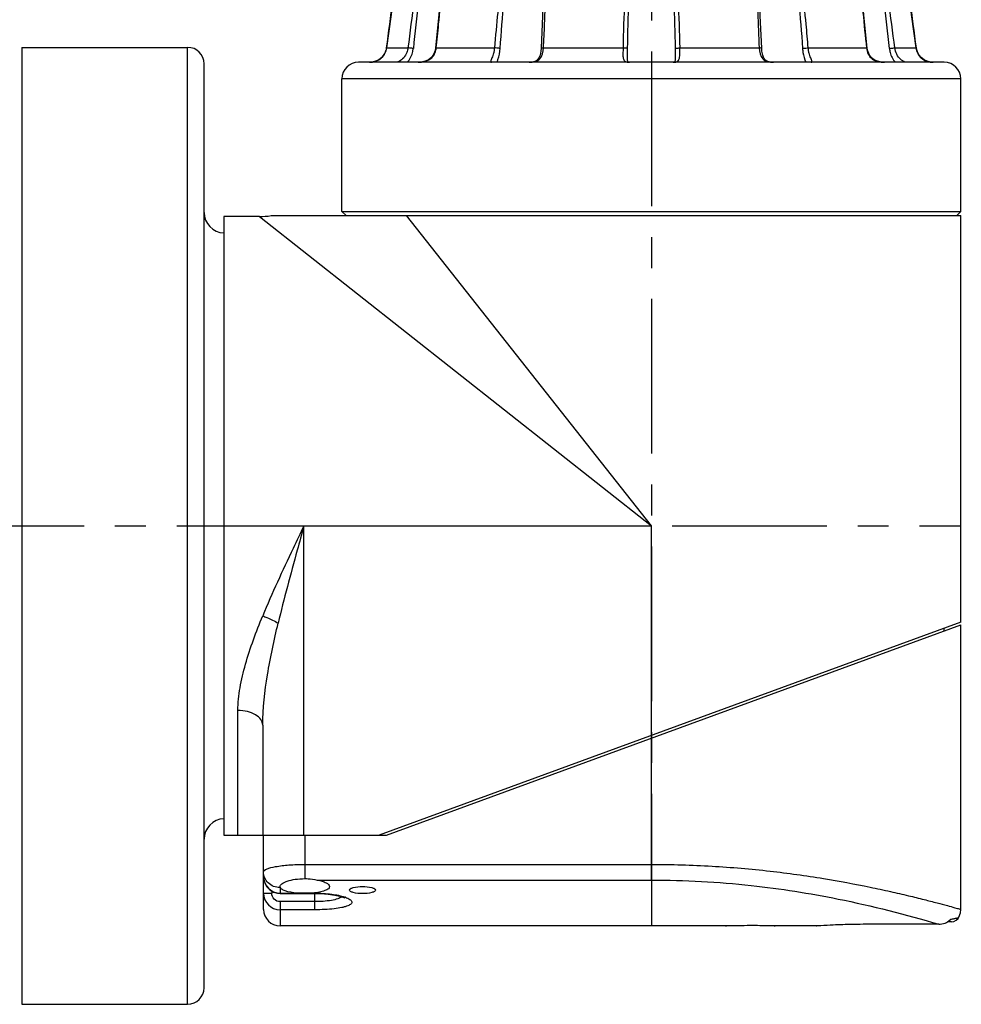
# Model space of a CAD drawing. Header units: millimetres. Extents: x 12 to 2508, y 25 to 1770.
# Tile 26 of 53: x 1513 to 1628, y 799 to 918. Entities that reach past the tile are written whole.
import ezdxf

# ---------------------------------------------------------------- set-up
doc = ezdxf.new("R2010")
doc.units = ezdxf.units.MM
doc.linetypes.add('CENTER', pattern=[0.6, 0.375, -0.075, 0.075, -0.075])
for name, color, linetype in [('ARM2_ABL33', 7, 'Continuous'), ('COVER_S_PBL39', 7, 'Continuous'), ('FLANGE_J3_PBL40', 7, 'Continuous'), ('FLANGE_J4_PBL41', 7, 'Continuous'), ('HOLDER_S_PBL42', 7, 'Continuous'), ('MODULE_S_ABL38', 7, 'Continuous'), ('new_view_6_VBL0', 7, 'Continuous')]:
    doc.layers.add(name, color=color, linetype=linetype)

# ---------------------------------------------------------------- blocks, each defined once
blk = doc.blocks.new('FLANGE_J4_PBL41', base_point=(2230.02, 1196.15))
at = {"layer": 'FLANGE_J4_PBL41', "color": 7}
for p, q in [((2199.55, 1212.1), (2199.43, 1212)), ((2199.43, 1212), (2199.44, 1212)), ((2199.44, 1212), (2202.11, 1212)), ((2202.11, 1212), (2202.21, 1211.99)), ((2202.21, 1211.99), (2202.35, 1211.99)), ((2202.35, 1211.99), (2202.53, 1211.98)), ((2203.72, 1211.98), (2202.53, 1211.98)), ((2203.72, 1211.98), (2203.78, 1212.1)), ((2204.98, 1212.1), (2204.87, 1211.99)), ((2204.87, 1211.99), (2204.87, 1211.99)), ((2204.96, 1212), (2212.25, 1212)), ((2213.98, 1211.98), (2212.76, 1211.98)), ((2213.98, 1211.98), (2213.98, 1212.1)), ((2216.65, 1212.1), (2216.55, 1211.98)), ((2216.91, 1211.98), (2216.55, 1211.98)), ((2217.2, 1212), (2227.16, 1212)), ((2227.16, 1212), (2227.17, 1212.1)), ((2228.53, 1211.98), (2227.62, 1211.98)), ((2228.53, 1211.98), (2228.48, 1212.1)), ((2231.56, 1212.1), (2231.5, 1211.98)), ((2232.41, 1211.98), (2231.5, 1211.98)), ((2232.87, 1212), (2242.83, 1212)), ((2243.49, 1211.98), (2243.13, 1211.98)), ((2243.49, 1211.98), (2243.39, 1212.1)), ((2246.06, 1212.1), (2246.06, 1211.98)), ((2247.27, 1211.98), (2246.06, 1211.98)), ((2247.72, 1212), (2247.78, 1212)), ((2247.78, 1212), (2255.07, 1212)), ((2255.07, 1212), (2254.98, 1212.1)), ((2255.16, 1211.99), (2255.05, 1212.1)), ((2255.16, 1211.99), (2255.17, 1211.99)), ((2256.26, 1212.1), (2256.31, 1211.98)), ((2257.51, 1211.98), (2256.31, 1211.98)), ((2257.51, 1211.98), (2257.83, 1211.99)), ((2257.83, 1211.99), (2257.93, 1212)), ((2257.93, 1212), (2260.6, 1212)), ((2260.6, 1212), (2260.49, 1212.1)), ((2260.6, 1212), (2260.6, 1212)), ((2261.04, 1208.54), (2260.6, 1212)), ((2216.92, 1210.27), (2216.92, 1210.26)), ((2243.12, 1210.26), (2243.12, 1210.27)), ((2197.64, 1199.73), (2197.34, 1199.36)), ((2197.86, 1200.19), (2197.64, 1199.73)), ((2197.93, 1200.53), (2197.86, 1200.19)), ((2262.39, 1199.74), (2262.18, 1200.2)), ((2262.69, 1199.37), (2262.39, 1199.74)), ((2265.52, 1198.8), (2194.52, 1198.8)), ((2227.12, 1199.39), (2227.12, 1199.39)), ((2232.86, 1198.85), (2232.85, 1198.82)), ((2232.92, 1199.39), (2232.92, 1199.39)), ((2262.7, 1199.36), (2262.69, 1199.37)), ((2263.25, 1199), (2263.05, 1199.09)), ((2192.52, 1180.7), (2192.52, 1196.8)), ((2267.52, 1180.7), (2267.52, 1196.8)), ((2192.52, 1180.7), (2267.52, 1180.7)), ((2192.52, 1180.7), (2193.02, 1180.2)), ((2267.52, 1180.7), (2267.02, 1180.2))]:
    blk.add_line(p, q, dxfattribs=at)
at = {"layer": 'FLANGE_J4_PBL41', "color": 2}
for p, q in [((2202.11, 1212), (2202.21, 1212.1)), ((2202.53, 1212.1), (2202.53, 1211.98)), ((2205.06, 1212.1), (2204.96, 1212)), ((2204.96, 1211.98), (2204.96, 1212)), ((2204.96, 1211.98), (2204.96, 1212)), ((2212.25, 1212), (2212.32, 1212.1)), ((2212.71, 1212.1), (2212.76, 1211.98)), ((2216.91, 1211.98), (2217.02, 1212.1)), ((2216.91, 1211.98), (2216.92, 1210.27)), ((2217.25, 1212.1), (2217.2, 1212)), ((2227.53, 1212.1), (2227.62, 1211.98)), ((2232.41, 1211.98), (2232.51, 1212.1)), ((2232.86, 1212.1), (2232.87, 1212)), ((2242.83, 1212), (2242.79, 1212.1)), ((2243.01, 1212.1), (2243.13, 1211.98)), ((2243.12, 1210.27), (2243.13, 1211.98)), ((2247.27, 1211.98), (2247.32, 1212.1)), ((2247.72, 1212.1), (2247.78, 1212)), ((2255.07, 1212), (2255.07, 1211.98)), ((2255.07, 1212), (2255.07, 1211.98)), ((2257.51, 1211.98), (2257.5, 1212.1)), ((2257.83, 1212.1), (2257.93, 1212)), ((2197.93, 1200.53), (2197.93, 1200.53)), ((2197.93, 1200.53), (2200.52, 1200.53)), ((2203.95, 1200.53), (2211.01, 1200.53)), ((2216.94, 1200.53), (2226.59, 1200.53)), ((2233.45, 1200.53), (2243.09, 1200.53)), ((2249.03, 1200.53), (2256.09, 1200.53)), ((2259.52, 1200.53), (2262.1, 1200.53)), ((2262.1, 1200.53), (2262.1, 1200.53)), ((2267.52, 1196.8), (2192.52, 1196.8))]:
    blk.add_line(p, q, dxfattribs=at)
at = {"layer": 'FLANGE_J4_PBL41', "color": 7}
for points in [[(2199.43, 1212), (2198.99, 1208.56), (2198.47, 1204.6), (2197.93, 1200.53)], [(2204.87, 1211.99), (2204.62, 1208.59), (2204.26, 1204.57), (2203.85, 1200.51)], [(2256.18, 1200.51), (2255.77, 1204.55), (2255.42, 1208.58), (2255.17, 1211.99)], [(2216.92, 1210.26), (2216.91, 1208.3), (2216.82, 1204.44), (2216.65, 1200.49)], [(2243.39, 1200.49), (2243.22, 1204.43), (2243.13, 1208.3), (2243.12, 1210.26)], [(2262.1, 1200.53), (2261.56, 1204.58), (2261.04, 1208.55)], [(2197.86, 1200.2), (2197.65, 1199.74), (2197.34, 1199.37), (2196.99, 1199.1), (2196.6, 1198.92), (2196.18, 1198.82), (2195.87, 1198.8)], [(2203.85, 1200.51), (2203.8, 1200.2), (2203.63, 1199.74), (2203.36, 1199.36), (2203.01, 1199.08), (2202.62, 1198.91), (2202.14, 1198.82), (2201.76, 1198.8)], [(2216.65, 1200.49), (2216.62, 1200.14), (2216.53, 1199.67), (2216.39, 1199.32), (2216.19, 1199.06), (2215.9, 1198.89), (2215.54, 1198.81), (2215.23, 1198.8)], [(2244.81, 1198.8), (2244.51, 1198.81), (2244.15, 1198.89), (2243.86, 1199.05), (2243.65, 1199.31), (2243.51, 1199.66), (2243.42, 1200.13), (2243.39, 1200.49)], [(2258.27, 1198.8), (2257.91, 1198.81), (2257.43, 1198.91), (2257.03, 1199.08), (2256.69, 1199.35), (2256.42, 1199.73), (2256.24, 1200.19), (2256.18, 1200.51)], [(2263.74, 1198.84), (2263.45, 1198.91), (2263.06, 1199.09), (2262.7, 1199.36), (2262.39, 1199.73), (2262.18, 1200.19), (2262.1, 1200.53)], [(2196.98, 1199.09), (2196.98, 1199.09), (2196.78, 1199)], [(2227.19, 1198.82), (2227.19, 1198.82), (2227.16, 1198.89), (2227.13, 1199.09), (2227.12, 1199.39)], [(2227.38, 1198.8), (2227.27, 1198.8), (2227.19, 1198.82)], [(2232.85, 1198.82), (2232.85, 1198.82), (2232.77, 1198.8), (2232.66, 1198.8)], [(2232.92, 1199.39), (2232.91, 1199.1), (2232.88, 1198.9), (2232.86, 1198.85)]]:
    blk.add_lwpolyline(points, dxfattribs=at)
at = {"layer": 'FLANGE_J4_PBL41', "color": 2}
for centre, radius, start, end in [((451.85, 1435.14), 1761.77, 352.34716, 352.72335), ((2589.13, 1152.6), 391.55, 171.275, 172.9693), ((2660.96, 1152.1), 462.32, 172.5581, 173.9958), ((1799.08, 1152.1), 462.32, 6.0042, 7.4419), ((1870.92, 1152.6), 391.54, 7.0307, 8.7251), ((4008.21, 1435.15), 1761.8, 187.27666, 187.65284), ((2195.95, 1200.79), 2, 342.9588, 352.3509), ((2201.59, 1200.78), 2.37, 347.2702, 353.8826), ((2195.87, 1201.13), 2.33, 269.9827, 276.7406), ((2195.88, 1201.07), 2.27, 276.7625, 278.3086), ((2195.89, 1201.01), 2.21, 278.2877, 288.3721), ((2195.91, 1200.93), 2.13, 288.4483, 289.4954), ((2195.93, 1200.88), 2.07, 289.458, 300.8963), ((2201.82, 1202.12), 3.32, 275.4108, 275.8789)]:
    blk.add_arc(centre, radius, start, end, dxfattribs=at)
at = {"layer": 'FLANGE_J4_PBL41', "color": 7}
for centre, radius, start, end in [((2203.72, 1213.46), 1.48, 270.0165, 272.8316), ((2211.53, 1178.99), 33.01, 88.4735, 88.7528), ((2211.57, 1181.05), 30.95, 88.1156, 88.4424), ((2211.64, 1182.86), 29.14, 87.9008, 88.1397), ((2212.01, 1193), 19, 87.7389, 87.8935), ((2227.35, 1207.71), 4.28, 86.3345, 87.6279), ((2233.03, 1199.39), 12.61, 91.5293, 92.2597), ((2233.22, 1192.45), 19.55, 90.9994, 91.5189), ((2247.96, 1194.7), 17.29, 92.1076, 92.2776), ((2248.36, 1183.68), 28.32, 91.8531, 92.0983), ((2248.44, 1181.58), 30.42, 91.3571, 91.8808), ((2256.31, 1213.46), 1.48, 267.1669, 269.9835), ((2194.52, 1196.8), 2, 90, 180), ((2264.16, 1201.06), 2.26, 259.55, 263.1387), ((2264.16, 1201.13), 2.33, 263.1573, 270.0185), ((2265.52, 1196.8), 2, 0, 90)]:
    blk.add_arc(centre, radius, start, end, dxfattribs=at)
for points, knots in [([(2203.79, 1211.98), (2203.85, 1211.99), (2204.04, 1212.01), (2204.23, 1212.06), (2204.37, 1212.1)], [0, 0, 0, 0, 0.266116, 1, 1, 1, 1]), ([(2204.87, 1211.99), (2204.88, 1212), (2204.91, 1211.99), (2204.94, 1212), (2204.96, 1212)], [0, 0, 0, 0, 0.283819, 1, 1, 1, 1]), ([(2216.05, 1212.1), (2216.1, 1212.08), (2216.26, 1212.04), (2216.43, 1211.98), (2216.55, 1211.98)], [0, 0, 0, 0, 0.285623, 1, 1, 1, 1]), ([(2216.91, 1211.98), (2216.92, 1211.99), (2216.97, 1211.99), (2217.02, 1211.99), (2217.06, 1211.99)], [0, 0, 0, 0, 0.306622, 1, 1, 1, 1]), ([(2227.34, 1211.99), (2227.39, 1211.99), (2227.45, 1211.99), (2227.51, 1211.99), (2227.53, 1211.99)], [0, 0, 0, 0, 0.77191, 1, 1, 1, 1]), ([(2228.53, 1211.98), (2228.59, 1211.98), (2228.85, 1212), (2229.1, 1212.06), (2229.29, 1212.1)], [0, 0, 0, 0, 0.237795, 1, 1, 1, 1]), ([(2230.75, 1212.1), (2230.81, 1212.08), (2231.06, 1212.03), (2231.31, 1211.98), (2231.5, 1211.98)], [0, 0, 0, 0, 0.260476, 1, 1, 1, 1]), ([(2232.41, 1211.98), (2232.42, 1211.98), (2232.46, 1211.98), (2232.5, 1211.99), (2232.54, 1211.99)], [0, 0, 0, 0, 0.21467, 1, 1, 1, 1]), ([(2242.98, 1211.99), (2242.99, 1211.99), (2243.02, 1211.99), (2243.06, 1211.99), (2243.08, 1211.99)], [0, 0, 0, 0, 0.296725, 1, 1, 1, 1]), ([(2243.08, 1211.99), (2243.09, 1211.99), (2243.1, 1211.99), (2243.12, 1211.99), (2243.13, 1211.98)], [0, 0, 0, 0, 0.375047, 1, 1, 1, 1]), ([(2243.49, 1211.98), (2243.52, 1211.98), (2243.69, 1212), (2243.85, 1212.06), (2243.98, 1212.1)], [0, 0, 0, 0, 0.211644, 1, 1, 1, 1]), ([(2255.07, 1212), (2255.08, 1212), (2255.11, 1212), (2255.13, 1212), (2255.15, 1211.99)], [0, 0, 0, 0, 0.31879, 1, 1, 1, 1]), ([(2255.15, 1211.99), (2255.15, 1211.99), (2255.16, 1211.99), (2255.16, 1211.99), (2255.16, 1211.99)], [0, 0, 0, 0, 0.684665, 1, 1, 1, 1]), ([(2255.66, 1212.1), (2255.71, 1212.08), (2255.9, 1212.03), (2256.09, 1211.99), (2256.24, 1211.98)], [0, 0, 0, 0, 0.232914, 1, 1, 1, 1])]:
    blk.add_open_spline(points, degree=3, knots=knots, dxfattribs=at)
at = {"layer": 'FLANGE_J4_PBL41', "color": 2}
for points, knots in [([(2203.95, 1200.53), (2204.05, 1201.48), (2204.44, 1205.3), (2204.77, 1209.12), (2204.96, 1211.98)], [0, 0, 0, 0, 0.250545, 1, 1, 1, 1]), ([(2212.25, 1212), (2212.12, 1211.04), (2211.62, 1207.23), (2211.24, 1203.4), (2211.01, 1200.53)], [0, 0, 0, 0, 0.250344, 1, 1, 1, 1]), ([(2216.94, 1200.53), (2217, 1201.48), (2217.17, 1205.3), (2217.24, 1209.13), (2217.2, 1212)], [0, 0, 0, 0, 0.250376, 1, 1, 1, 1]), ([(2242.83, 1212), (2242.82, 1211.04), (2242.81, 1207.22), (2242.94, 1203.39), (2243.09, 1200.53)], [0, 0, 0, 0, 0.249613, 1, 1, 1, 1]), ([(2249.03, 1200.53), (2248.95, 1201.49), (2248.61, 1205.32), (2248.18, 1209.14), (2247.78, 1212)], [0, 0, 0, 0, 0.249673, 1, 1, 1, 1]), ([(2255.07, 1211.98), (2255.14, 1211.03), (2255.42, 1207.21), (2255.78, 1203.39), (2256.09, 1200.53)], [0, 0, 0, 0, 0.249375, 1, 1, 1, 1]), ([(2197, 1199.1), (2197.2, 1199.22), (2197.57, 1199.54), (2197.79, 1199.98), (2197.86, 1200.21)], [0, 0, 0, 0, 0.497195, 1, 1, 1, 1]), ([(2200.52, 1200.53), (2200.5, 1200.34), (2200.33, 1199.69), (2199.87, 1199.11), (2199.45, 1198.9)], [0, 0, 0, 0, 0.287719, 1, 1, 1, 1]), ([(2200.45, 1198.8), (2200.55, 1198.9), (2200.92, 1199.39), (2201.12, 1200), (2201.17, 1200.46)], [0, 0, 0, 0, 0.237695, 1, 1, 1, 1]), ([(2201.17, 1200.46), (2201.11, 1200.47), (2200.89, 1200.5), (2200.67, 1200.53), (2200.52, 1200.53)], [0, 0, 0, 0, 0.290048, 1, 1, 1, 1]), ([(2202.16, 1198.82), (2202.56, 1198.86), (2203.18, 1199.05), (2203.72, 1199.68), (2203.86, 1200.06), (2203.9, 1200.26)], [0, 0, 0, 0, 0.503193, 0.749918, 1, 1, 1, 1]), ([(2203.85, 1200.51), (2203.85, 1200.52), (2203.9, 1200.52), (2203.92, 1200.53), (2203.95, 1200.53)], [0, 0, 0, 0, 0.277043, 1, 1, 1, 1]), ([(2211.01, 1200.53), (2211, 1200.4), (2210.96, 1200.15), (2210.87, 1199.79), (2210.77, 1199.48), (2210.66, 1199.23), (2210.59, 1199.03), (2210.54, 1198.9), (2210.57, 1198.8), (2210.63, 1198.8), (2210.66, 1198.8)], [0, 0, 0, 0, 0.20769, 0.405469, 0.585087, 0.736057, 0.848243, 0.917685, 0.955725, 1, 1, 1, 1]), ([(2211.7, 1200.46), (2211.65, 1200.47), (2211.42, 1200.51), (2211.19, 1200.53), (2211.01, 1200.53)], [0, 0, 0, 0, 0.208535, 1, 1, 1, 1]), ([(2211.3, 1198.8), (2211.34, 1198.91), (2211.55, 1199.44), (2211.67, 1200.01), (2211.7, 1200.46)], [0, 0, 0, 0, 0.215517, 1, 1, 1, 1]), ([(2215.23, 1198.8), (2215.47, 1198.8), (2215.94, 1198.82), (2216.8, 1199.28), (2216.92, 1200.06), (2216.94, 1200.53)], [0, 0, 0, 0, 0.263602, 0.497557, 1, 1, 1, 1]), ([(2216.65, 1200.49), (2216.65, 1200.5), (2216.68, 1200.51), (2216.77, 1200.52), (2216.87, 1200.53), (2216.94, 1200.53)], [0, 0, 0, 0, 0.088254, 0.291026, 1, 1, 1, 1]), ([(2226.59, 1200.53), (2226.59, 1200.3), (2226.57, 1199.98), (2226.57, 1199.56), (2226.6, 1199.25), (2226.76, 1198.89), (2227.05, 1198.82), (2227.18, 1198.81)], [0, 0, 0, 0, 0.333227, 0.479571, 0.606013, 0.801749, 1, 1, 1, 1]), ([(2227.14, 1200.46), (2227.12, 1200.48), (2227.06, 1200.49), (2226.94, 1200.51), (2226.77, 1200.52), (2226.65, 1200.53), (2226.59, 1200.53)], [0, 0, 0, 0, 0.116638, 0.344469, 0.653897, 1, 1, 1, 1]), ([(2227.12, 1199.39), (2227.12, 1199.48), (2227.12, 1199.83), (2227.13, 1200.19), (2227.14, 1200.46)], [0, 0, 0, 0, 0.235794, 1, 1, 1, 1]), ([(2232.87, 1198.81), (2233, 1198.82), (2233.28, 1198.9), (2233.43, 1199.26), (2233.46, 1199.57), (2233.46, 1199.98), (2233.45, 1200.3), (2233.45, 1200.53)], [0, 0, 0, 0, 0.19607, 0.393116, 0.520263, 0.666941, 1, 1, 1, 1]), ([(2232.9, 1200.46), (2232.91, 1200.48), (2232.98, 1200.49), (2233.09, 1200.51), (2233.26, 1200.52), (2233.38, 1200.53), (2233.45, 1200.53)], [0, 0, 0, 0, 0.116632, 0.344465, 0.653899, 1, 1, 1, 1]), ([(2232.9, 1200.46), (2232.9, 1200.37), (2232.9, 1200.01), (2232.92, 1199.66), (2232.92, 1199.39)], [0, 0, 0, 0, 0.261184, 1, 1, 1, 1]), ([(2243.39, 1200.49), (2243.39, 1200.5), (2243.35, 1200.51), (2243.26, 1200.52), (2243.16, 1200.53), (2243.09, 1200.53)], [0, 0, 0, 0, 0.088258, 0.291028, 1, 1, 1, 1]), ([(2243.09, 1200.53), (2243.11, 1200.06), (2243.23, 1199.28), (2244.1, 1198.82), (2244.56, 1198.8), (2244.81, 1198.8)], [0, 0, 0, 0, 0.502442, 0.736396, 1, 1, 1, 1]), ([(2248.34, 1200.46), (2248.38, 1200.47), (2248.61, 1200.51), (2248.84, 1200.53), (2249.03, 1200.53)], [0, 0, 0, 0, 0.208529, 1, 1, 1, 1]), ([(2248.34, 1200.46), (2248.35, 1200.3), (2248.41, 1199.73), (2248.58, 1199.18), (2248.74, 1198.8)], [0, 0, 0, 0, 0.274312, 1, 1, 1, 1]), ([(2249.37, 1198.8), (2249.4, 1198.8), (2249.46, 1198.8), (2249.49, 1198.9), (2249.44, 1199.03), (2249.37, 1199.23), (2249.27, 1199.48), (2249.16, 1199.79), (2249.07, 1200.15), (2249.04, 1200.4), (2249.03, 1200.53)], [0, 0, 0, 0, 0.044275, 0.082315, 0.151756, 0.263942, 0.414913, 0.59453, 0.79231, 1, 1, 1, 1]), ([(2256.09, 1200.53), (2256.12, 1200.27), (2256.25, 1199.77), (2256.92, 1198.94), (2257.76, 1198.8), (2258.27, 1198.8)], [0, 0, 0, 0, 0.252089, 0.498695, 1, 1, 1, 1]), ([(2256.18, 1200.51), (2256.18, 1200.52), (2256.14, 1200.52), (2256.11, 1200.53), (2256.09, 1200.53)], [0, 0, 0, 0, 0.277075, 1, 1, 1, 1]), ([(2258.87, 1200.46), (2258.93, 1200.47), (2259.15, 1200.5), (2259.36, 1200.53), (2259.52, 1200.53)], [0, 0, 0, 0, 0.290041, 1, 1, 1, 1]), ([(2258.87, 1200.46), (2258.88, 1200.3), (2258.99, 1199.7), (2259.28, 1199.13), (2259.59, 1198.8)], [0, 0, 0, 0, 0.260008, 1, 1, 1, 1]), ([(2260.58, 1198.9), (2260.46, 1198.96), (2259.92, 1199.35), (2259.58, 1200), (2259.52, 1200.53)], [0, 0, 0, 0, 0.198268, 1, 1, 1, 1]), ([(2262.1, 1200.53), (2262.16, 1200.1), (2262.55, 1199.29), (2263.35, 1198.91), (2263.74, 1198.83)], [0, 0, 0, 0, 0.516342, 1, 1, 1, 1]), ([(2199.45, 1198.9), (2199.43, 1198.88), (2199.36, 1198.85), (2199.28, 1198.82), (2199.22, 1198.81)], [0, 0, 0, 0, 0.293575, 1, 1, 1, 1]), ([(2260.91, 1198.8), (2260.89, 1198.8), (2260.82, 1198.8), (2260.76, 1198.82), (2260.7, 1198.84)], [0, 0, 0, 0, 0.194471, 1, 1, 1, 1])]:
    blk.add_open_spline(points, degree=3, knots=knots, dxfattribs=at)
for points in [[(2211.7, 1200.46), (2211.97, 1204.31), (2212.31, 1208.15), (2212.76, 1211.98)], [(2227.16, 1212), (2226.82, 1208.18), (2226.65, 1204.36), (2226.59, 1200.53)], [(2227.14, 1200.46), (2227.19, 1204.3), (2227.34, 1208.15), (2227.62, 1211.98)], [(2232.41, 1211.98), (2232.7, 1208.15), (2232.84, 1204.3), (2232.9, 1200.46)], [(2232.87, 1212), (2233.21, 1208.18), (2233.38, 1204.36), (2233.45, 1200.53)], [(2247.27, 1211.98), (2247.73, 1208.15), (2248.07, 1204.31), (2248.34, 1200.46)], [(2199.22, 1198.81), (2199.19, 1198.8), (2199.16, 1198.8), (2199.13, 1198.8)], [(2201.76, 1198.8), (2201.89, 1198.8), (2202.01, 1198.8), (2202.13, 1198.81)], [(2227.18, 1198.81), (2227.25, 1198.8), (2227.31, 1198.8), (2227.38, 1198.8)], [(2232.66, 1198.8), (2232.73, 1198.8), (2232.8, 1198.8), (2232.87, 1198.81)], [(2260.7, 1198.84), (2260.66, 1198.86), (2260.62, 1198.88), (2260.58, 1198.9)]]:
    blk.add_open_spline(points, degree=3, dxfattribs=at)
at = {"layer": 'FLANGE_J4_PBL41', "color": 7}
for points in [[(2213.98, 1211.98), (2214.25, 1211.98), (2214.52, 1212.04), (2214.79, 1212.1)], [(2217.06, 1211.99), (2217.1, 1212), (2217.15, 1212), (2217.2, 1212)], [(2227.16, 1212), (2227.22, 1212), (2227.28, 1212), (2227.34, 1211.99)], [(2242.83, 1212), (2242.88, 1212), (2242.93, 1212), (2242.98, 1211.99)], [(2245.25, 1212.1), (2245.51, 1212.04), (2245.78, 1211.98), (2246.06, 1211.98)]]:
    blk.add_open_spline(points, degree=3, dxfattribs=at)
blk = doc.blocks.new('ARM2_ABL33', base_point=(2230.02, 1355.5))
at = {"layer": 'FLANGE_J4_PBL41'}
blk.add_blockref('FLANGE_J4_PBL41', (2230.02, 1196.15), dxfattribs=at)
blk = doc.blocks.new('COVER_S_PBL39', base_point=(2225.27, 1112.35))
at = {"layer": 'COVER_S_PBL39', "color": 7}
for p, q in [((2197.92, 1105.1), (2267.52, 1130.6)), ((2267.52, 1096.1), (2267.52, 1130.6)), ((2183.02, 1096.1), (2183.02, 1105.1)), ((2186.52, 1105.1), (2197.92, 1105.1)), ((2185.03, 1098.8), (2185.02, 1098.87)), ((2185.02, 1098.04), (2189.22, 1098.04)), ((2266.38, 1094.6), (2265.9, 1094.6)), ((2239.02, 1094.1), (2185.02, 1094.1)), ((2239.02, 1094.1), (2239.12, 1094.1)), ((2244.92, 1094.1), (2245.02, 1094.1)), ((2250.02, 1094.1), (2245.02, 1094.1)), ((2250.02, 1094.1), (2250.06, 1094.1)), ((2264.84, 1094.3), (2257.02, 1094.3))]:
    blk.add_line(p, q, dxfattribs=at)
at = {"layer": 'COVER_S_PBL39', "color": 2}
for p, q in [((2230.02, 1099.66), (2230.02, 1116.86)), ((2188.02, 1105.1), (2188.02, 1099.83)), ((2188.02, 1101.56), (2230.02, 1101.56)), ((2189.51, 1099.66), (2230.02, 1099.66)), ((2184.02, 1098.34), (2184.02, 1098.05)), ((2185.02, 1098.74), (2185.02, 1098.04)), ((2183.02, 1098.05), (2184.02, 1098.05)), ((2185.02, 1098.08), (2187.06, 1098.08)), ((2189.22, 1097.04), (2185.02, 1097.04)), ((2185.02, 1097.04), (2185.02, 1094.1)), ((2188.97, 1098.08), (2189.22, 1098.08)), ((2189.22, 1096.05), (2189.22, 1098.08)), ((2189.22, 1096.05), (2185.02, 1096.05))]:
    blk.add_line(p, q, dxfattribs=at)
at = {"layer": 'COVER_S_PBL39', "color": 7}
for points in [[(2183.02, 1100.08), (2183.04, 1099.77), (2183.18, 1099.28), (2183.44, 1098.83), (2183.8, 1098.46), (2184.24, 1098.2), (2184.73, 1098.07), (2185.02, 1098.04)], [(2189.22, 1098.04), (2189.95, 1098.03), (2190.85, 1097.96), (2191.66, 1097.84), (2192.27, 1097.7), (2192.65, 1097.58), (2192.85, 1097.49), (2192.89, 1097.47)], [(2267.25, 1095.09), (2267.28, 1095.15), (2267.47, 1095.69), (2267.52, 1096.1)], [(2266.38, 1094.6), (2266.68, 1094.64), (2266.96, 1094.78), (2267.18, 1094.99), (2267.25, 1095.1)]]:
    blk.add_lwpolyline(points, dxfattribs=at)
at = {"layer": 'COVER_S_PBL39', "color": 2}
for centre, radius, start, end in [((2185.02, 1100.08), 2, 179.9825, 269.9761), ((2185.02, 1100.8), 2.06, 269.5475, 269.9999), ((2185.02, 1098.05), 2, 179.9957, 269.9925), ((2191.46, 1093.51), 4.33, 69.8881, 70.7773)]:
    blk.add_arc(centre, radius, start, end, dxfattribs=at)
at = {"layer": 'COVER_S_PBL39', "color": 7}
for centre, radius, start, end in [((2185.02, 1096.1), 2, 180, 270), ((2264.88, 1096.29), 1.98, 312.078, 315.7043), ((2242.02, 974.09), 120.04, 90.0002, 91.4323)]:
    blk.add_arc(centre, radius, start, end, dxfattribs=at)
at = {"layer": 'COVER_S_PBL39', "color": 2}
for points, knots in [([(2183.02, 1100.66), (2183.02, 1100.72), (2183.14, 1100.88), (2183.63, 1101.11), (2184.64, 1101.34), (2186.19, 1101.52), (2187.37, 1101.56), (2188.02, 1101.56)], [0, 0, 0, 0, 0.037151, 0.09985, 0.314351, 0.629026, 1, 1, 1, 1]), ([(2185, 1098.74), (2184.74, 1098.74), (2184.22, 1098.84), (2183.57, 1099.27), (2183.12, 1099.9), (2183.02, 1100.41), (2183.02, 1100.66)], [0, 0, 0, 0, 0.254544, 0.506373, 0.754489, 1, 1, 1, 1]), ([(2230.02, 1101.56), (2232.47, 1101.56), (2237.28, 1101.42), (2244.24, 1100.82), (2250.63, 1099.93), (2255.48, 1099.03), (2258.9, 1098.29), (2261.08, 1097.79), (2262.97, 1097.32), (2264.53, 1096.92), (2265.79, 1096.58), (2266.57, 1096.37), (2267.11, 1096.21), (2267.25, 1096.18), (2267.58, 1096.07), (2267.52, 1096.1)], [0, 0, 0, 0, 0.193425, 0.379421, 0.551117, 0.702351, 0.768536, 0.827548, 0.878764, 0.9216, 0.955533, 0.980118, 0.988792, 0.995012, 1, 1, 1, 1]), ([(2230.02, 1099.66), (2234.06, 1099.66), (2241.66, 1099.24), (2253.32, 1097.41), (2260.84, 1095.51), (2264.84, 1094.3)], [0, 0, 0, 0, 0.3429, 0.644974, 1, 1, 1, 1]), ([(2185.02, 1097.04), (2184.76, 1097.04), (2184.23, 1097.26), (2184.02, 1097.8), (2184.02, 1098.05)], [0, 0, 0, 0, 0.499592, 1, 1, 1, 1]), ([(2189.22, 1098.08), (2189.91, 1098.08), (2191.14, 1098), (2192.37, 1097.77), (2192.88, 1097.59)], [0, 0, 0, 0, 0.560724, 1, 1, 1, 1]), ([(2192.52, 1097.63), (2192.37, 1097.52), (2191.95, 1097.34), (2190.85, 1097.09), (2189.9, 1097.04), (2189.22, 1097.04)], [0, 0, 0, 0, 0.163766, 0.396179, 1, 1, 1, 1]), ([(2192.94, 1097.57), (2193.13, 1097.5), (2193.38, 1097.4), (2193.63, 1097.19), (2193.72, 1097.05), (2193.72, 1096.89), (2193.62, 1096.75), (2193.44, 1096.63), (2193.2, 1096.52), (2192.88, 1096.41), (2192.34, 1096.28), (2191.52, 1096.16), (2190.41, 1096.07), (2189.63, 1096.05), (2189.22, 1096.05)], [0, 0, 0, 0, 0.103332, 0.139101, 0.166272, 0.189678, 0.21663, 0.252267, 0.29861, 0.356127, 0.424582, 0.59087, 0.787364, 1, 1, 1, 1]), ([(2266.3, 1094.91), (2266.44, 1094.94), (2266.64, 1094.97), (2266.88, 1095.02), (2267.01, 1095.05), (2267.11, 1095.07), (2267.19, 1095.09), (2267.22, 1095.09), (2267.25, 1095.1), (2267.25, 1095.1)], [0, 0, 0, 0, 0.452428, 0.622623, 0.76004, 0.866147, 0.941344, 0.985823, 1, 1, 1, 1])]:
    blk.add_open_spline(points, degree=3, knots=knots, dxfattribs=at)
at = {"layer": 'COVER_S_PBL39', "color": 7}
for points, knots in [([(2185.02, 1098.87), (2185.02, 1099), (2185.21, 1099.21), (2185.53, 1099.39), (2186.06, 1099.61), (2186.9, 1099.78), (2187.63, 1099.83), (2188.02, 1099.83)], [0, 0, 0, 0, 0.123919, 0.219665, 0.339694, 0.64311, 1, 1, 1, 1]), ([(2188.02, 1099.83), (2188.15, 1099.83), (2188.65, 1099.81), (2189.15, 1099.72), (2189.51, 1099.66)], [0, 0, 0, 0, 0.260756, 1, 1, 1, 1]), ([(2189.51, 1099.66), (2189.72, 1099.62), (2190.11, 1099.53), (2190.63, 1099.33), (2191.02, 1099.07), (2191.02, 1098.87)], [0, 0, 0, 0, 0.368796, 0.661229, 1, 1, 1, 1]), ([(2187.06, 1098.08), (2186.58, 1098.12), (2185.93, 1098.22), (2185.25, 1098.5), (2185.05, 1098.7), (2185.03, 1098.8)], [0, 0, 0, 0, 0.650706, 0.86335, 1, 1, 1, 1]), ([(2191.02, 1098.87), (2191.02, 1098.77), (2190.91, 1098.61), (2190.69, 1098.47), (2190.34, 1098.32), (2189.76, 1098.17), (2189.25, 1098.1), (2188.97, 1098.08)], [0, 0, 0, 0, 0.128667, 0.220665, 0.335399, 0.631183, 1, 1, 1, 1]), ([(2193.45, 1098.44), (2193.45, 1098.51), (2193.61, 1098.66), (2194.13, 1098.83), (2194.64, 1098.89), (2195.02, 1098.89)], [0, 0, 0, 0, 0.119084, 0.333763, 1, 1, 1, 1]), ([(2195.02, 1098.02), (2194.64, 1098.02), (2194.19, 1098.05), (2193.72, 1098.2), (2193.55, 1098.27), (2193.45, 1098.38), (2193.45, 1098.44)], [0, 0, 0, 0, 0.6676, 0.787748, 0.882103, 1, 1, 1, 1]), ([(2195.02, 1098.89), (2195.39, 1098.89), (2195.9, 1098.83), (2196.43, 1098.66), (2196.59, 1098.51), (2196.59, 1098.44)], [0, 0, 0, 0, 0.666244, 0.880911, 1, 1, 1, 1]), ([(2196.59, 1098.44), (2196.59, 1098.38), (2196.48, 1098.27), (2196.32, 1098.2), (2195.84, 1098.05), (2195.39, 1098.02), (2195.02, 1098.02)], [0, 0, 0, 0, 0.117889, 0.212245, 0.3324, 1, 1, 1, 1]), ([(2188.02, 1098.05), (2187.78, 1098.05), (2187.46, 1098.05), (2187.14, 1098.07), (2187.06, 1098.08)], [0, 0, 0, 0, 0.755742, 1, 1, 1, 1]), ([(2188.97, 1098.08), (2188.89, 1098.07), (2188.58, 1098.05), (2188.26, 1098.05), (2188.02, 1098.05)], [0, 0, 0, 0, 0.244258, 1, 1, 1, 1]), ([(2245.02, 1094.1), (2244.94, 1094.1), (2244.65, 1094.1), (2244.03, 1094.12), (2243.11, 1094.13), (2242.4, 1094.13), (2242.02, 1094.13)], [0, 0, 0, 0, 0.076144, 0.29291, 0.617307, 1, 1, 1, 1]), ([(2257.02, 1094.3), (2256.12, 1094.3), (2254.47, 1094.28), (2252.32, 1094.22), (2250.88, 1094.14), (2250.19, 1094.11), (2250.02, 1094.1)], [0, 0, 0, 0, 0.382551, 0.706911, 0.923785, 1, 1, 1, 1])]:
    blk.add_open_spline(points, degree=3, knots=knots, dxfattribs=at)
at = {"layer": 'COVER_S_PBL39', "color": 2}
blk.add_open_spline([(2185.02, 1098.74), (2185.02, 1098.76), (2185.02, 1098.78), (2185.03, 1098.8)], degree=3, dxfattribs=at)
at = {"layer": 'COVER_S_PBL39', "color": 7}
for points in [[(2265.61, 1094.45), (2265.83, 1094.54), (2266.03, 1094.66), (2266.21, 1094.82)], [(2264.84, 1094.3), (2265.1, 1094.3), (2265.37, 1094.35), (2265.61, 1094.45)]]:
    blk.add_open_spline(points, degree=3, dxfattribs=at)
blk = doc.blocks.new('HOLDER_S_PBL42', base_point=(2222.87, 1142.65))
at = {"layer": 'HOLDER_S_PBL42', "color": 7}
for p, q in [((2178.22, 1180.1), (2178.22, 1105.1)), ((2182.52, 1180.1), (2178.22, 1180.1)), ((2183.93, 1180.2), (2267.52, 1180.2)), ((2267.52, 1130.9), (2267.52, 1180.2)), ((2267.52, 1130.9), (2197.02, 1105.1)), ((2265.52, 1129.86), (2265.52, 1130.16)), ((2182.92, 1118.43), (2182.92, 1105.1)), ((2178.22, 1105.1), (2197.02, 1105.1))]:
    blk.add_line(p, q, dxfattribs=at)
at = {"layer": 'HOLDER_S_PBL42', "color": 2}
for p, q in [((2182.52, 1180.1), (2230.02, 1142.6)), ((2230.02, 1142.6), (2200.33, 1180.2)), ((2187.92, 1105.1), (2187.92, 1142.6)), ((2187.92, 1142.6), (2230.02, 1142.6)), ((2230.02, 1116.86), (2230.02, 1142.6)), ((2179.92, 1105.1), (2179.92, 1120.22))]:
    blk.add_line(p, q, dxfattribs=at)
at = {"layer": 'HOLDER_S_PBL42', "color": 7}
blk.add_arc((2182.52, 1190.11), 10.01, 270.0058, 278.1045, dxfattribs=at)
at = {"layer": 'HOLDER_S_PBL42', "color": 2}
for points, knots in [([(2187.92, 1142.6), (2187.48, 1141.68), (2185.75, 1138.07), (2184.05, 1134.44), (2182.92, 1131.68)], [0, 0, 0, 0, 0.252891, 1, 1, 1, 1]), ([(2187.92, 1142.6), (2187.64, 1141.61), (2186.56, 1137.69), (2185.5, 1133.77), (2184.79, 1130.8)], [0, 0, 0, 0, 0.251281, 1, 1, 1, 1]), ([(2179.92, 1120.22), (2179.92, 1121.14), (2180.12, 1123.03), (2181.06, 1126.89), (2182.13, 1129.76), (2182.92, 1131.68)], [0, 0, 0, 0, 0.231628, 0.477363, 1, 1, 1, 1]), ([(2182.92, 1131.68), (2183.09, 1131.62), (2183.73, 1131.37), (2184.36, 1131.07), (2184.79, 1130.8)], [0, 0, 0, 0, 0.263071, 1, 1, 1, 1]), ([(2182.92, 1118.43), (2182.92, 1120.48), (2183.42, 1124.65), (2184.3, 1128.73), (2184.79, 1130.8)], [0, 0, 0, 0, 0.489992, 1, 1, 1, 1]), ([(2182.92, 1118.43), (2182.92, 1118.67), (2182.72, 1119.2), (2182.01, 1119.77), (2181.04, 1120.14), (2180.3, 1120.22), (2179.92, 1120.22)], [0, 0, 0, 0, 0.19013, 0.419649, 0.695512, 1, 1, 1, 1])]:
    blk.add_open_spline(points, degree=3, knots=knots, dxfattribs=at)
blk = doc.blocks.new('MODULE_S_ABL38', base_point=(2222.87, 1137.15))
at = {"layer": 'COVER_S_PBL39'}
blk.add_blockref('COVER_S_PBL39', (2225.27, 1112.35), dxfattribs=at)
at = {"layer": 'HOLDER_S_PBL42'}
blk.add_blockref('HOLDER_S_PBL42', (2222.87, 1142.65), dxfattribs=at)
blk = doc.blocks.new('FLANGE_J3_PBL40', base_point=(2166.02, 1142.6))
at = {"layer": 'FLANGE_J3_PBL40', "color": 7}
for p, q in [((2153.72, 1200.6), (2153.72, 1084.6)), ((2153.72, 1200.6), (2173.82, 1200.6)), ((2175.82, 1086.6), (2175.82, 1198.6)), ((2153.72, 1084.6), (2173.82, 1084.6))]:
    blk.add_line(p, q, dxfattribs=at)
at = {"layer": 'FLANGE_J3_PBL40', "color": 2}
blk.add_line((2173.82, 1084.6), (2173.82, 1200.6), dxfattribs=at)
at = {"layer": 'FLANGE_J3_PBL40', "color": 7}
for centre, radius, start, end in [((2173.82, 1198.6), 2, 0, 90), ((2178.32, 1180.6), 2.5, 180, 267.6818), ((2178.32, 1104.6), 2.5, 92.3182, 180), ((2173.82, 1086.6), 2, 270, 360)]:
    blk.add_arc(centre, radius, start, end, dxfattribs=at)
blk = doc.blocks.new('NEW_VIEW_6_VBL0', base_point=(2193.09, 1219.57))
at = {"layer": 'ARM2_ABL33'}
blk.add_blockref('ARM2_ABL33', (2230.02, 1355.5), dxfattribs=at)
at = {"layer": 'FLANGE_J3_PBL40'}
blk.add_blockref('FLANGE_J3_PBL40', (2166.02, 1142.6), dxfattribs=at)
at = {"layer": 'MODULE_S_ABL38'}
blk.add_blockref('MODULE_S_ABL38', (2222.87, 1137.15), dxfattribs=at)

msp = doc.modelspace()

# ---------------------------------------------------------------- linework, layer by layer
at = {"color": 1, "linetype": 'CENTER', "ltscale": 50}
for p, q in [((1590, 1334.55), (1590, 808.55)), ((1382.5, 857.05), (1627.5, 857.05))]:
    msp.add_line(p, q, dxfattribs=at)

# ---------------------------------------------------------------- block references
at = {"layer": 'new_view_6_VBL0'}
msp.add_blockref('NEW_VIEW_6_VBL0', (1553.07, 934.02), dxfattribs=at)

doc.saveas('drawing.dxf')
